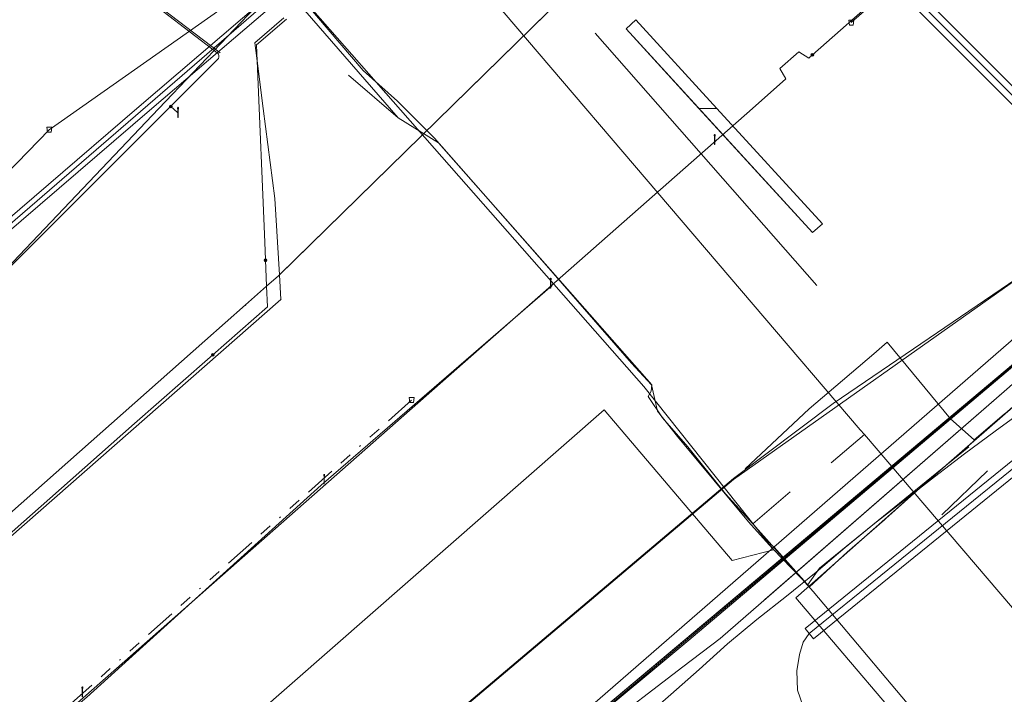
# Model space of a CAD drawing. Header units: metres. Extents: x 151922 to 154458, y 463415 to 464223.
# Tile 18 of 164: x 152216 to 152295, y 463703 to 463757. Entities that reach past the tile are written whole.
import ezdxf
from ezdxf.lldxf.tags import DXFTag

# ---------------------------------------------------------------- set-up
doc = ezdxf.new("R2010")
doc.units = ezdxf.units.M
doc.linetypes.add('RI-OVERIG-SO', pattern=[17, 5, -2, 2, -2, 0, -2, 2, -2])
doc.layers.get('0').update_dxf_attribs({"lineweight": 9})
for name, color, linetype, lineweight in [('B-PV-KL-DATA-G', 90, 'KL-DATA-SO', 9), ('B-PV-KL-DATA_DUCT-G', 90, 'Continuous', 9), ('B-PV-KL-DATA_HULPSTUK-S', 90, 'Continuous', 9), ('B-PV-KL-DATA_KABELBED-G', 90, 'Continuous', 9), ('B-PV-KL-DATA_MANTELBUIS-G', 90, 'Continuous', 9), ('B-PV-KL-ET_HS-G', 10, 'KL-HS-SO', 9), ('B-PV-KL-ET_HS_MANTELBUIS-G', 10, 'Continuous', 9), ('B-PV-KL-ET_LS-G', 190, 'KL-LS-SO', 9), ('B-PV-KL-ET_LS-S', 190, 'Continuous', 9), ('B-PV-KL-ET_LS_HULPSTUK-S', 190, 'Continuous', 9), ('B-PV-KL-ET_LS_KABELBED-G', 190, 'Continuous', 9), ('B-PV-KL-ET_LS_MANTELBUIS-G', 190, 'Continuous', 9), ('B-PV-KL-ET_MS-G', 130, 'KL-MS-SO', 9), ('B-PV-KL-ET_MS_KABELBED-G', 130, 'Continuous', 9), ('B-PV-KL-ET_MS_MANTELBUIS-G', 130, 'Continuous', 9), ('B-PV-KL-GAS_LD-G', 50, 'KL-GAS_LD-SO', 9), ('B-PV-KL-OVERIG-G', 8, 'Continuous', 9), ('B-PV-KL-OVERIG_KABELBED-G', 8, 'Continuous', 9), ('B-PV-KL-OVERIG_MANTELBUIS-G', 8, 'Continuous', 9), ('B-PV-KL-WATER-G', 170, 'KL-WATER-SO', 9), ('B-PV-OG-INFO-G', 7, 'Continuous', 9), ('B-PV-RI-DRUK-G', 210, 'RI-PERS-SO', 9), ('B-PV-RI-PERSLEIDING_HULPSTUK-S', 210, 'Continuous', 9), ('B-PV-RI-VRIJVERVAL-G', 210, 'RI-OVERIG-SO', 9), ('B-PV-RI-VRIJVERVAL_HULPSTUK-S', 210, 'Continuous', 9), ('V-PV-KL-WATER-G', 170, 'V-KL-WATER-SO', 9), ('V-PV-KL-WATER_MANTELBUIS-G', 170, 'V-CONTINUOUS-SO', 9)]:
    doc.layers.add(name, color=color, linetype=linetype, lineweight=lineweight)
doc.styles.add('NLCS-ISO', font='txt')
doc.styles.get("Standard").update_dxf_attribs({"font": 'arial.ttf'})
tags = doc.linetypes.add('KL-DATA-SO', pattern='A,4,-1,[101,NLCS.SHX,S=0.5,R=0,X=0,Y=0],-1,4,-1,["D",Standard,S=1,R=0,X=-0.25,Y=-0.5],-1.5', length=12.5).pattern_tags.tags
tags[18] = DXFTag(74, 10)
tags = doc.linetypes.add('KL-GAS_LD-SO', pattern='A,4,-1,[69,NLCS.SHX,S=0.5,R=0,X=0,Y=0],-1,4,-1,["L",Standard,S=1,R=0,X=0.25,Y=-0.5],-2', length=13).pattern_tags.tags
tags[18] = DXFTag(74, 10)
tags = doc.linetypes.add('KL-HS-SO', pattern='A,4,-1,[103,NLCS.SHX,S=0.75,R=0,X=0,Y=0],-1,4,-1,["H",Standard,S=1,R=0,X=0,Y=-0.5],-2', length=13).pattern_tags.tags
tags[18] = DXFTag(74, 10)
tags = doc.linetypes.add('KL-LS-SO', pattern='A,4,-1,[103,NLCS.SHX,S=0.75,R=0,X=0,Y=0],-1,4,-1,["L",Standard,S=1,R=0,X=0,Y=-0.5],-2', length=13).pattern_tags.tags
tags[18] = DXFTag(74, 10)
tags = doc.linetypes.add('KL-MS-SO', pattern='A,4,-1,[103,NLCS.SHX,S=0.75,R=0,X=0,Y=0],-1,4,-1,["M",Standard,S=1,R=0,X=0,Y=-0.5],-2', length=13).pattern_tags.tags
tags[18] = DXFTag(74, 10)
doc.linetypes.add('KL-WATER-SO', pattern='A,7,-0.5,[168,NLCS.SHX,S=0.75,R=0,X=0.75,Y=0],-2', length=9.5)
tags = doc.linetypes.add('RI-PERS-SO', pattern='A,7,-2,["P",Standard,S=1.8,R=0,X=-0.5,Y=-0.9],-2,7,-2,[102,NLCS.SHX,S=1,R=180,X=0,Y=0],-2', length=22).pattern_tags.tags
tags[6] = DXFTag(74, 10)
doc.linetypes.add('V-CONTINUOUS-SO', pattern='A,3.5,[24,NLCS.SHX,S=0.5,R=0,X=0,Y=0],3.5', length=7)
doc.linetypes.add('V-KL-WATER-SO', pattern='A,3.5,[24,NLCS.SHX,S=0.5,R=0,X=0,Y=0],3.5,-0.5,[168,NLCS.SHX,S=0.75,R=0,X=0.75,Y=0],-2', length=9.5)

# ---------------------------------------------------------------- blocks, each defined once
blk = doc.blocks.new('SKL-WTB_HULP_MOF-SO')
at = {"linetype": 'ByBlock', "lineweight": 18}
h = blk.add_hatch(color=0, dxfattribs=at)
h.dxf.hatch_style = 1
h.paths.add_polyline_path([(-0.5625, 0, 1), (0.5625, 0, 1)])
at = {"color": 0, "linetype": 'ByBlock', "lineweight": 18}
blk.add_circle((0, 0), 0.5625, dxfattribs=at)
at = {"color": 0, "linetype": 'ByBlock', "lineweight": 18, "style": 'NLCS-ISO', "flags": 1}
for tag, p in [('TYPE', (1.5, 0)), ('OMSCHRIJVING', (1.5, -3)), ('LABEL', (1.5, -1.5))]:
    blk.add_attdef(tag, p, '', height=1, dxfattribs=at)
blk = doc.blocks.new('SKL-WTB_HULP_OVERIG-SO')
at = {"color": 0, "linetype": 'ByBlock', "lineweight": 18}
for points in [[(-0.14, 0.14), (0.14, -0.14)], [(0.14, 0.14), (-0.14, -0.14)]]:
    blk.add_lwpolyline(points, dxfattribs=at)
at = {"color": 0, "linetype": 'ByBlock', "lineweight": 18, "style": 'NLCS-ISO', "flags": 1}
for tag, p in [('TYPE', (1.5, 0)), ('OMSCHRIJVING', (1.5, -3)), ('LABEL', (1.5, -1.5))]:
    blk.add_attdef(tag, p, '', height=1, dxfattribs=at)
blk = doc.blocks.new('SRI-HULP_AFVOER_OPVANG-SO')
at = {"color": 0, "linetype": 'ByBlock', "lineweight": 18}
blk.add_lwpolyline([(-0.75, -1), (-1, 1), (1, 1), (0.75, -1)], close=True, dxfattribs=at)
at = {"color": 0, "linetype": 'ByBlock', "lineweight": 18, "style": 'NLCS-ISO', "flags": 1}
for tag, p in [('TYPE', (1.5, 0)), ('OMSCHRIJVING', (1.5, -3)), ('LABEL', (1.5, -1.5))]:
    blk.add_attdef(tag, p, '', height=1, dxfattribs=at)
blk = doc.blocks.new('SKL-ET_LS_MAST-SO')
for p, q in [((-0.05, 2.07), (0.05, 2.07)), ((-0.05, -2), (0.05, -2))]:
    blk.add_line(p, q)
for points in [[(-0.18, 1.76), (-0.22, 1.76), (-0.22, 1.84), (-0.18, 1.84), (-0.18, 1.79)], [(-0.18, 1.49), (-0.22, 1.49), (-0.22, 1.57), (-0.18, 1.57), (-0.18, 1.52)], [(-0.18, 1.79), (-0.05, 1.79)], [(-0.18, 1.76), (-0.05, 1.76)], [(-0.18, 1.52), (-0.05, 1.52)], [(-0.18, 1.49), (-0.05, 1.49)], [(-0.05, -2), (-0.05, 2.07)], [(0.05, -2), (0.05, 2.07)], [(0.18, 1.92), (0.05, 1.92)], [(0.18, 1.89), (0.05, 1.89)], [(0.18, 1.66), (0.05, 1.66)], [(0.18, 1.63), (0.05, 1.63)], [(0.18, 1.39), (0.05, 1.39)], [(0.18, 1.36), (0.05, 1.36)], [(0.18, 1.89), (0.22, 1.89), (0.22, 1.97), (0.18, 1.97), (0.18, 1.92)], [(0.18, 1.63), (0.22, 1.63), (0.22, 1.71), (0.18, 1.71), (0.18, 1.66)], [(0.18, 1.36), (0.22, 1.36), (0.22, 1.44), (0.18, 1.44), (0.18, 1.39)]]:
    blk.add_lwpolyline(points)

msp = doc.modelspace()

# ---------------------------------------------------------------- linework, layer by layer
at = {"layer": 'B-PV-KL-DATA-G', "ltscale": 0.5, "flags": 128}
for points in [[(152276.61, 463714.58), (152266.19, 463727.68), (152215.59, 463785.22), (152163.25, 463846.23), (152157.359, 463853.146)], [(152276.61, 463714.58), (152266.19, 463727.68), (152215.59, 463785.22), (152163.25, 463846.23), (152157.359, 463853.146)], [(152157.928, 463853.464), (152243.67, 463753.04), (152246.42, 463750.59), (152249.4, 463747.6), (152258.39, 463737.39), (152265.21, 463729.54), (152266.8, 463727.8), (152267.3, 463725.7), (152268.89, 463723.65), (152274.6, 463716.8), (152276.25, 463714.97), (152276.57, 463714.63)], [(152157.928, 463853.464), (152243.67, 463753.04), (152246.42, 463750.59), (152249.4, 463747.6), (152258.39, 463737.39), (152265.21, 463729.54), (152266.8, 463727.8), (152267.3, 463725.7), (152268.89, 463723.65), (152274.6, 463716.8), (152276.25, 463714.97), (152276.57, 463714.63)], [(152271.014, 463790.435), (152268.207, 463788.084), (152264.693, 463785.59), (152264.115, 463784.937), (152264.051, 463784.186), (152264.083, 463783.345), (152264.451, 463782.417), (152306.945, 463739.881), (152307.014, 463739.444), (152305.118, 463736.478), (152303.77, 463734.668)], [(152215.937, 463784.639), (152224.549, 463774.711), (152234.168, 463763.415), (152246.466, 463749.253)], [(152215.937, 463784.639), (152224.549, 463774.711), (152234.168, 463763.415), (152246.466, 463749.253)], [(152215.937, 463784.639), (152224.549, 463774.711), (152234.168, 463763.415), (152246.466, 463749.253)], [(152095.4, 463550.4), (152094.3, 463553.9), (152093, 463555.8), (152090.2, 463568.6), (152089.9, 463571), (152090.8, 463572.7), (152110.4, 463589.8), (152148.8, 463623.8), (152177.7, 463649.1), (152207.4, 463675.4), (152231.4, 463696.4), (152232.5, 463697), (152233.4, 463696.4), (152238.2, 463690.4), (152239.2, 463691.4), (152273.4, 463720.3), (152281.4, 463726.3), (152314.733, 463748.993)], [(152095.4, 463550.4), (152094.3, 463553.9), (152093, 463555.8), (152090.2, 463568.6), (152089.9, 463571), (152090.8, 463572.7), (152110.4, 463589.8), (152148.8, 463623.8), (152177.7, 463649.1), (152207.4, 463675.4), (152231.4, 463696.4), (152232.5, 463697), (152233.4, 463696.4), (152238.2, 463690.4), (152239.2, 463691.4), (152273.4, 463720.3), (152281.4, 463726.3), (152314.733, 463748.993)], [(152177.66, 463649.138), (152207.4, 463675.4), (152231.4, 463696.4), (152232.5, 463697), (152233.4, 463696.4), (152238.2, 463690.4), (152239.2, 463691.4), (152273.4, 463720.3), (152281.4, 463726.3), (152314.733, 463748.993)], [(152246.466, 463749.253), (152249.713, 463747.227)], [(152246.466, 463749.253), (152249.713, 463747.227)], [(152246.466, 463749.253), (152249.713, 463747.227)], [(152266.839, 463727.799), (152249.713, 463747.227)], [(152266.839, 463727.799), (152249.713, 463747.227)], [(152266.839, 463727.799), (152249.713, 463747.227)], [(152266.839, 463727.799), (152249.713, 463747.227)], [(152266.839, 463727.799), (152249.713, 463747.227)], [(152266.839, 463727.799), (152249.713, 463747.227)], [(152314.733, 463659.474), (152287.446, 463691.643), (152279.76, 463700.86), (152278.95, 463702.072), (152278.527, 463703.3), (152278.488, 463704.853), (152278.681, 463706.153), (152278.989, 463707.164), (152279.481, 463707.836), (152296.717, 463721.806), (152297.071, 463722.512), (152297.11, 463723.379), (152296.956, 463724.408), (152296.595, 463725.059), (152296.118, 463725.76), (152297.186, 463728.512), (152298.427, 463729.838), (152303.77, 463734.668)], [(152266.839, 463727.799), (152266.789, 463727.294), (152266.538, 463726.875), (152267.688, 463725.159), (152269.735, 463722.822), (152272.764, 463719.07), (152274.941, 463716.641)], [(152266.839, 463727.799), (152266.789, 463727.294), (152266.538, 463726.875), (152267.688, 463725.159), (152269.735, 463722.822), (152272.764, 463719.07), (152274.941, 463716.641)], [(152266.839, 463727.799), (152266.789, 463727.294), (152266.538, 463726.875), (152267.688, 463725.159), (152269.735, 463722.822), (152272.764, 463719.07), (152274.941, 463716.641)], [(152302.4, 463725.1), (152300.12, 463724.34), (152299.99, 463724.49), (152299.7, 463724.8), (152299.28, 463725.25), (152299.02, 463725.55), (152298.86, 463725.72), (152298.46, 463726.18), (152297.98, 463726.74), (152297.4, 463727.4), (152296.98, 463727.06), (152295.82, 463726.03), (152288.12, 463719.29), (152280.17, 463712.27), (152278.4, 463710.7), (152281.728, 463706.809), (152295.92, 463690.11), (152303.98, 463681.39), (152309.98, 463674.12), (152313.43, 463670.18), (152313.802, 463669.738), (152314.733, 463668.64)], [(152302.4, 463725.1), (152300.12, 463724.34), (152299.99, 463724.49), (152299.7, 463724.8), (152299.28, 463725.25), (152299.02, 463725.55), (152298.86, 463725.72), (152298.46, 463726.18), (152297.98, 463726.74), (152297.4, 463727.4), (152296.98, 463727.06), (152295.82, 463726.03), (152288.12, 463719.29), (152280.17, 463712.27), (152278.4, 463710.7), (152281.728, 463706.809), (152295.92, 463690.11), (152303.98, 463681.39), (152309.98, 463674.12), (152313.43, 463670.18), (152313.802, 463669.738), (152314.733, 463668.636)], [(152302.4, 463725.1), (152300.12, 463724.34), (152299.99, 463724.49), (152299.7, 463724.8), (152299.28, 463725.25), (152299.02, 463725.55), (152298.86, 463725.72), (152298.46, 463726.18), (152297.98, 463726.74), (152297.4, 463727.4), (152296.98, 463727.06), (152295.82, 463726.03), (152288.12, 463719.29), (152280.17, 463712.27), (152278.4, 463710.7), (152281.728, 463706.809), (152295.92, 463690.11), (152303.98, 463681.39), (152309.98, 463674.12), (152313.43, 463670.18), (152313.802, 463669.738), (152314.733, 463668.64)], [(152302.4, 463725.1), (152300.12, 463724.34), (152299.99, 463724.49), (152299.7, 463724.8), (152299.28, 463725.25), (152299.02, 463725.55), (152298.86, 463725.72), (152298.46, 463726.18), (152297.98, 463726.74), (152297.4, 463727.4), (152296.98, 463727.06), (152295.82, 463726.03), (152288.12, 463719.29), (152280.17, 463712.27), (152278.4, 463710.7), (152281.728, 463706.809), (152295.92, 463690.11), (152303.98, 463681.39), (152309.98, 463674.12), (152313.43, 463670.18), (152313.802, 463669.738), (152314.733, 463668.636)], [(152302.15, 463724.85), (152300.12, 463724.34), (152299.99, 463724.49), (152299.7, 463724.8), (152299.28, 463725.25), (152299.02, 463725.55), (152298.86, 463725.72), (152298.46, 463726.18), (152297.98, 463726.74), (152297.4, 463727.4), (152296.98, 463727.06), (152295.82, 463726.03), (152288.12, 463719.29), (152280.17, 463712.27), (152278.4, 463710.7), (152281.728, 463706.809), (152295.92, 463690.11), (152303.98, 463681.39), (152309.98, 463674.12), (152313.43, 463670.18), (152313.802, 463669.738), (152314.733, 463668.64)], [(152276.613, 463714.577), (152273.3, 463713.7), (152263, 463725.8), (152122, 463602.3), (152090.9, 463580), (152091.6, 463565.1)], [(152285.37, 463716.86), (152288.12, 463719.29), (152295.825, 463726.026), (152295.941, 463726.13)], [(152285.37, 463716.86), (152288.12, 463719.29), (152295.825, 463726.026), (152295.941, 463726.13)], [(152285.37, 463716.86), (152288.12, 463719.29), (152295.825, 463726.026), (152295.941, 463726.13)], [(152276.57, 463714.63), (152279.5, 463711.6), (152282.53, 463714.37), (152284.89, 463716.44), (152285.374, 463716.865)], [(152276.57, 463714.63), (152279.5, 463711.6), (152282.53, 463714.37), (152284.89, 463716.44), (152285.374, 463716.865)], [(152276.66, 463714.77), (152279.5, 463711.6), (152282.53, 463714.37), (152284.89, 463716.44), (152285.507, 463716.983)], [(152274.941, 463716.641), (152276.687, 463714.692)], [(152274.941, 463716.641), (152276.687, 463714.692)], [(152274.941, 463716.641), (152276.687, 463714.692)], [(152276.687, 463714.692), (152279.337, 463711.734)], [(152276.687, 463714.692), (152279.337, 463711.734)], [(152276.687, 463714.692), (152279.337, 463711.734)], [(152279.337, 463711.734), (152279.791, 463711.226), (152289.602, 463699.555), (152291.203, 463697.574)], [(152279.337, 463711.734), (152279.791, 463711.226), (152289.602, 463699.555), (152291.203, 463697.574)], [(152279.337, 463711.734), (152279.791, 463711.226), (152289.602, 463699.555), (152291.203, 463697.574)]]:
    msp.add_lwpolyline(points, dxfattribs=at)
at = {"layer": 'B-PV-KL-DATA_DUCT-G', "ltscale": 0.5, "flags": 128}
for points in [[(152211.553, 463737.459), (152276.697, 463793.776), (152277.892, 463794.383), (152279.553, 463795.289), (152280.914, 463795.255), (152282.436, 463794.546), (152284.227, 463793.203), (152286.299, 463791.22), (152292.617, 463783.27), (152293.171, 463782.835), (152293.691, 463782.655), (152294.928, 463783.69), (152309.113, 463796.187), (152314.733, 463801.18)], [(152314.733, 463801.18), (152309.113, 463796.187), (152294.928, 463783.69), (152293.691, 463782.655), (152293.171, 463782.835), (152292.617, 463783.27), (152286.299, 463791.22), (152284.227, 463793.203), (152282.436, 463794.546), (152280.914, 463795.255), (152279.553, 463795.289), (152277.892, 463794.383), (152276.697, 463793.776), (152211.553, 463737.459)], [(152211.553, 463737.459), (152276.697, 463793.776), (152277.892, 463794.383), (152279.553, 463795.289), (152280.914, 463795.255), (152282.436, 463794.546), (152284.227, 463793.203), (152286.299, 463791.22), (152292.617, 463783.27), (152293.171, 463782.835), (152293.691, 463782.655), (152294.928, 463783.69), (152309.113, 463796.187), (152314.733, 463801.18)], [(152314.733, 463801.18), (152309.113, 463796.187), (152294.928, 463783.69), (152293.691, 463782.655), (152293.171, 463782.835), (152292.617, 463783.27), (152286.299, 463791.22), (152284.227, 463793.203), (152282.436, 463794.546), (152280.914, 463795.255), (152279.553, 463795.289), (152277.892, 463794.383), (152276.697, 463793.776), (152211.571, 463737.475)]]:
    msp.add_lwpolyline(points, dxfattribs=at)
at = {"layer": 'B-PV-KL-DATA_KABELBED-G', "ltscale": 0.5, "flags": 128}
for points in [[(152314.7, 463803.73), (152283.932, 463776.649), (152277.713, 463771.144), (152272.518, 463771.479), (152271.904, 463770.878), (152271.072, 463770.063), (152236.944, 463736.636), (152236.863, 463736.556), (152235.917, 463735.719), (152234.221, 463734.217)], [(152276.697, 463793.776), (152211.571, 463737.475)], [(152215.937, 463784.639), (152224.549, 463774.711), (152234.168, 463763.415), (152246.466, 463749.253)], [(152257.553, 463774.813), (152254.895, 463775.746), (152249.777, 463771.403), (152238.366, 463761.666), (152238.284, 463761.578), (152227.271, 463750), (152204.84, 463726.416)], [(152272.518, 463771.479), (152236.863, 463736.556)], [(152225.5, 463750), (152237.3, 463760.1)], [(152237.8, 463759.5), (152226.7, 463750)], [(152237.295, 463757.261), (152234.972, 463755.249), (152235.158, 463753.806), (152235.648, 463750), (152236.58, 463742.773), (152236.944, 463736.636), (152237.061, 463734.67)], [(152235.829, 463737.83), (152235.768, 463739.265), (152235.158, 463753.806), (152235.103, 463755.113), (152237.509, 463757.162), (152237.509, 463757.162)], [(152211.3, 463737.8), (152225.5, 463750)], [(152226.7, 463750), (152211.8, 463737.2)], [(152246.466, 463749.253), (152249.713, 463747.227)], [(152266.839, 463727.799), (152249.713, 463747.227)], [(152101.13, 463582.59), (152170.23, 463643.09), (152171.18, 463643.26), (152171.87, 463643.13), (152173.41, 463642.8), (152175.21, 463642.41), (152176.99, 463642.29), (152177.83, 463642.32), (152178.16, 463642.24), (152178.57, 463641.98), (152179.07, 463641.43), (152182.49, 463637.6), (152183.46, 463636.52), (152184.04, 463636.11), (152184.67, 463636.19), (152186.33, 463637.53), (152188.51, 463639.37), (152188.82, 463639.62), (152314.733, 463745.327)], [(152101.13, 463582.59), (152170.23, 463643.09), (152171.18, 463643.26), (152171.87, 463643.13), (152173.41, 463642.8), (152175.21, 463642.41), (152176.99, 463642.29), (152177.83, 463642.32), (152178.16, 463642.24), (152178.56, 463641.98), (152179.07, 463641.43), (152182.49, 463637.6), (152183.46, 463636.52), (152184.04, 463636.11), (152184.67, 463636.19), (152186.33, 463637.53), (152188.51, 463639.37), (152188.82, 463639.62), (152314.733, 463745.327)], [(152101.13, 463582.59), (152170.23, 463643.09), (152171.18, 463643.26), (152175.21, 463642.41), (152176.99, 463642.29), (152177.83, 463642.32), (152178.16, 463642.24), (152178.57, 463641.98), (152183.46, 463636.52), (152184.04, 463636.11), (152184.67, 463636.19), (152188.82, 463639.62), (152314.733, 463745.308)], [(152101.134, 463582.593), (152170.232, 463643.086), (152171.178, 463643.26), (152173.408, 463642.804), (152175.206, 463642.407), (152176.992, 463642.29), (152177.827, 463642.319), (152178.158, 463642.243), (152178.566, 463641.976), (152182.486, 463637.605), (152183.462, 463636.523), (152184.039, 463636.114), (152184.671, 463636.191), (152188.511, 463639.37), (152188.824, 463639.616), (152314.733, 463745.31)], [(152135.69, 463612.84), (152146.21, 463622.05), (152170.24, 463643.09), (152171.19, 463643.26), (152175.22, 463642.41), (152177, 463642.29), (152177.84, 463642.32), (152178.17, 463642.24), (152178.58, 463641.98), (152183.47, 463636.52), (152184.05, 463636.11), (152184.68, 463636.19), (152189.21, 463639.7), (152191.21, 463641.7), (152214.81, 463661.3), (152244.21, 463686), (152269.81, 463707.3), (152314.733, 463745.257)], [(152231.609, 463730.222), (152235.987, 463734.06), (152235.917, 463735.719), (152235.829, 463737.83)], [(152237.061, 463734.67), (152186.249, 463690.081), (152184.202, 463688.285), (152177.632, 463682.52), (152176.909, 463681.885), (152172.483, 463678.001), (152163.882, 463670.379), (152146.733, 463656.38), (152122.357, 463638.911), (152095.261, 463622.393), (152081.682, 463615.413), (152072.817, 463610.856), (152058.337, 463603.414), (152058.184, 463603.335), (152058.176, 463603.33)], [(152162.704, 463672.41), (152174.863, 463682.343), (152175.75, 463683.068), (152177.358, 463684.381), (152188.824, 463694.381), (152215.271, 463717.445), (152230.965, 463731.336), (152234.22, 463734.217)], [(152218.518, 463718.69), (152225.314, 463724.702), (152231.179, 463729.845), (152231.609, 463730.222)], [(152266.839, 463727.799), (152266.789, 463727.294), (152266.538, 463726.875), (152267.688, 463725.159), (152269.735, 463722.822), (152272.764, 463719.07), (152274.941, 463716.641)], [(152200.318, 463702.585), (152202.844, 463704.827), (152207.583, 463709.018), (152218.518, 463718.69)], [(152274.941, 463716.641), (152276.687, 463714.692)], [(152276.687, 463714.692), (152279.337, 463711.734)], [(152279.337, 463711.734), (152279.791, 463711.226), (152289.602, 463699.555), (152291.203, 463697.574)]]:
    msp.add_lwpolyline(points, dxfattribs=at)
at = {"layer": 'B-PV-KL-DATA_MANTELBUIS-G', "ltscale": 0.5, "flags": 128}
for points in [[(152276.697, 463793.776), (152211.553, 463737.459)], [(152272.518, 463771.479), (152236.863, 463736.556)], [(152266.839, 463727.799), (152249.713, 463747.227)], [(152314.733, 463745.324), (152188.824, 463639.616)]]:
    msp.add_lwpolyline(points, dxfattribs=at)
at = {"layer": 'B-PV-KL-ET_HS-G', "ltscale": 0.5, "flags": 128}
for points in [[(152268.207, 463788.084), (152264.693, 463785.59), (152264.134, 463785.148), (152263.727, 463784.674), (152263.405, 463784.029), (152263.43, 463783.439), (152306.945, 463739.881), (152307.122, 463739.48), (152307.021, 463739.183), (152305.118, 463736.478), (152302.782, 463733.824)], [(152314.733, 463659.474), (152287.446, 463691.643), (152279.76, 463700.86), (152278.95, 463702.072), (152278.527, 463703.3), (152278.488, 463704.853), (152278.681, 463706.153), (152278.989, 463707.164), (152279.481, 463707.836), (152296.717, 463721.806), (152297.071, 463722.512), (152297.106, 463723.285), (152296.118, 463725.76), (152297.186, 463728.512), (152298.427, 463729.838), (152302.782, 463733.824)]]:
    msp.add_lwpolyline(points, dxfattribs=at)
at = {"layer": 'B-PV-KL-ET_HS_MANTELBUIS-G', "ltscale": 0.5, "flags": 128}
for points in [[(152264.823, 463782.789), (152264.081, 463782.047), (152306.575, 463739.511), (152307.317, 463740.253), (152297.579, 463750), (152264.823, 463782.789)], [(152296.718, 463721.806), (152296.388, 463722.214), (152279.152, 463708.244), (152279.813, 463707.429), (152297.049, 463721.399), (152296.718, 463721.806)]]:
    msp.add_lwpolyline(points, dxfattribs=at)
at = {"layer": 'B-PV-KL-ET_LS-G', "ltscale": 0.5, "flags": 128}
for points in [[(152283.903, 463723.81), (152283.568, 463724.201), (152249.202, 463764.478), (152237.531, 463778.202), (152229.703, 463787.28), (152225.938, 463791.948)], [(152283.903, 463723.81), (152283.568, 463724.201), (152249.202, 463764.478), (152237.531, 463778.202), (152229.703, 463787.28), (152225.938, 463791.948)], [(152279.723, 463754.302), (152296.35, 463768.947), (152314.733, 463785.198)], [(152215.937, 463784.639), (152224.549, 463774.711), (152234.168, 463763.415), (152246.466, 463749.253)], [(152215.937, 463784.639), (152224.549, 463774.711), (152234.168, 463763.415), (152246.466, 463749.253)], [(152215.937, 463784.639), (152224.549, 463774.711), (152234.168, 463763.415), (152246.466, 463749.253)], [(152215.937, 463784.639), (152224.549, 463774.711), (152234.168, 463763.415), (152246.466, 463749.253)], [(152215.937, 463784.639), (152224.549, 463774.711), (152234.168, 463763.415), (152246.466, 463749.253)], [(152215.937, 463784.639), (152224.549, 463774.711), (152234.168, 463763.415), (152246.466, 463749.253)], [(152215.937, 463784.639), (152224.549, 463774.711), (152234.168, 463763.415), (152246.466, 463749.253)], [(152215.937, 463784.639), (152224.549, 463774.711), (152234.168, 463763.415), (152246.466, 463749.253)], [(152215.937, 463784.639), (152224.549, 463774.711), (152234.168, 463763.415), (152246.466, 463749.253)], [(152215.937, 463784.639), (152224.549, 463774.711), (152234.168, 463763.415), (152246.466, 463749.253)], [(152215.937, 463784.639), (152224.549, 463774.711), (152234.168, 463763.415), (152246.466, 463749.253)], [(152216.782, 463766.094), (152231.943, 463754.471)], [(152116.393, 463611.335), (152127.256, 463620.108), (152139.591, 463630.761), (152153.477, 463643.004), (152171.103, 463658.414), (152176.827, 463663.646), (152274.922, 463750), (152277.59, 463752.368), (152277.117, 463753.205), (152278.64, 463754.535), (152279.428, 463754.042), (152279.723, 463754.302)], [(152154.605, 463676.24), (152158.474, 463680.248), (152175.928, 463697.814), (152193.245, 463715.253), (152231.979, 463753.916), (152232.048, 463754.009), (152232.086, 463754.118), (152232.09, 463754.233), (152232.061, 463754.344), (152231.999, 463754.442)], [(152242.493, 463752.673), (152246.466, 463749.253)], [(152228.237, 463750.146), (152228.761, 463749.657)], [(152246.466, 463749.253), (152249.713, 463747.227)], [(152246.466, 463749.253), (152249.713, 463747.227)], [(152246.466, 463749.253), (152249.713, 463747.227)], [(152246.466, 463749.253), (152249.713, 463747.227)], [(152246.466, 463749.253), (152249.713, 463747.227)], [(152246.466, 463749.253), (152249.713, 463747.227)], [(152246.466, 463749.253), (152249.713, 463747.227)], [(152246.466, 463749.253), (152249.713, 463747.227)], [(152246.466, 463749.253), (152249.713, 463747.227)], [(152246.466, 463749.253), (152249.713, 463747.227)], [(152246.466, 463749.253), (152249.713, 463747.227)], [(152246.466, 463749.253), (152249.713, 463747.227)], [(152266.839, 463727.799), (152249.713, 463747.227)], [(152266.839, 463727.799), (152249.713, 463747.227)], [(152266.839, 463727.799), (152249.713, 463747.227)], [(152266.839, 463727.799), (152249.713, 463747.227)], [(152266.839, 463727.799), (152249.713, 463747.227)], [(152266.839, 463727.799), (152249.713, 463747.227)], [(152266.839, 463727.799), (152249.713, 463747.227)], [(152266.839, 463727.799), (152249.713, 463747.227)], [(152266.839, 463727.799), (152249.713, 463747.227)], [(152266.839, 463727.799), (152249.713, 463747.227)], [(152266.839, 463727.799), (152249.713, 463747.227)], [(152266.839, 463727.799), (152249.713, 463747.227)], [(152266.839, 463727.799), (152249.713, 463747.227)], [(152266.839, 463727.799), (152249.713, 463747.227)], [(152266.839, 463727.799), (152249.713, 463747.227)], [(152266.839, 463727.799), (152249.713, 463747.227)], [(152266.839, 463727.799), (152249.713, 463747.227)], [(152266.839, 463727.799), (152249.713, 463747.227)], [(152266.839, 463727.799), (152249.713, 463747.227)], [(152266.839, 463727.799), (152249.713, 463747.227)], [(152266.839, 463727.799), (152249.713, 463747.227)], [(152266.839, 463727.799), (152249.713, 463747.227)], [(152266.839, 463727.799), (152249.713, 463747.227)], [(152266.839, 463727.799), (152249.713, 463747.227)], [(152144.224, 463634.002), (152165.845, 463653.449), (152201.926, 463686.227), (152221.491, 463702.743), (152240.293, 463719.767), (152258.842, 463735.775)], [(152266.839, 463727.799), (152266.789, 463727.294), (152266.538, 463726.875), (152267.688, 463725.159), (152269.735, 463722.822), (152272.764, 463719.07), (152274.941, 463716.641)], [(152266.839, 463727.799), (152266.789, 463727.294), (152266.538, 463726.875), (152267.688, 463725.159), (152269.735, 463722.822), (152272.764, 463719.07), (152274.941, 463716.641)], [(152266.839, 463727.799), (152266.789, 463727.294), (152266.538, 463726.875), (152267.688, 463725.159), (152269.735, 463722.822), (152272.764, 463719.07), (152274.941, 463716.641)], [(152266.839, 463727.799), (152266.789, 463727.294), (152266.538, 463726.875), (152267.688, 463725.159), (152269.735, 463722.822), (152272.764, 463719.07), (152274.941, 463716.641)], [(152266.839, 463727.799), (152266.789, 463727.294), (152266.538, 463726.875), (152267.688, 463725.159), (152269.735, 463722.822), (152272.764, 463719.07), (152274.941, 463716.641)], [(152266.839, 463727.799), (152266.789, 463727.294), (152266.538, 463726.875), (152267.688, 463725.159), (152269.735, 463722.822), (152272.764, 463719.07), (152274.941, 463716.641)], [(152266.839, 463727.799), (152266.789, 463727.294), (152266.538, 463726.875), (152267.688, 463725.159), (152269.735, 463722.822), (152272.764, 463719.07), (152274.941, 463716.641)], [(152266.839, 463727.799), (152266.789, 463727.294), (152266.538, 463726.875), (152267.688, 463725.159), (152269.735, 463722.822), (152272.764, 463719.07), (152274.941, 463716.641)], [(152266.839, 463727.799), (152266.789, 463727.294), (152266.538, 463726.875), (152267.688, 463725.159), (152269.735, 463722.822), (152272.764, 463719.07), (152274.941, 463716.641)], [(152266.839, 463727.799), (152266.789, 463727.294), (152266.538, 463726.875), (152267.688, 463725.159), (152269.735, 463722.822), (152272.764, 463719.07), (152274.941, 463716.641)], [(152266.839, 463727.799), (152266.789, 463727.294), (152266.538, 463726.875), (152267.688, 463725.159), (152269.735, 463722.822), (152272.764, 463719.07), (152274.941, 463716.641)], [(152283.903, 463723.81), (152281.239, 463721.549)], [(152299.707, 463705.327), (152283.903, 463723.81)], [(152299.707, 463705.327), (152283.903, 463723.81)], [(152299.707, 463705.327), (152283.903, 463723.81)], [(152299.707, 463705.327), (152283.903, 463723.81)], [(152277.952, 463719.212), (152274.941, 463716.641)], [(152274.941, 463716.641), (152276.687, 463714.692)], [(152274.941, 463716.641), (152276.687, 463714.692)], [(152274.941, 463716.641), (152276.687, 463714.692)], [(152274.941, 463716.641), (152276.687, 463714.692)], [(152274.941, 463716.641), (152276.687, 463714.692)], [(152274.941, 463716.641), (152276.687, 463714.692)], [(152274.941, 463716.641), (152276.687, 463714.692)], [(152274.941, 463716.641), (152276.687, 463714.692)], [(152274.941, 463716.641), (152276.687, 463714.692)], [(152274.941, 463716.641), (152276.687, 463714.692)], [(152274.941, 463716.641), (152276.687, 463714.692)], [(152274.941, 463716.641), (152276.687, 463714.692)], [(152276.687, 463714.692), (152279.337, 463711.734)], [(152276.687, 463714.692), (152279.337, 463711.734)], [(152276.687, 463714.692), (152279.337, 463711.734)], [(152276.687, 463714.692), (152279.337, 463711.734)], [(152276.687, 463714.692), (152279.337, 463711.734)], [(152276.687, 463714.692), (152279.337, 463711.734)], [(152276.687, 463714.692), (152279.337, 463711.734)], [(152276.687, 463714.692), (152279.337, 463711.734)], [(152276.687, 463714.692), (152279.337, 463711.734)], [(152276.687, 463714.692), (152279.337, 463711.734)], [(152276.687, 463714.692), (152279.337, 463711.734)], [(152276.687, 463714.692), (152279.337, 463711.734)], [(152279.337, 463711.734), (152279.791, 463711.226), (152289.602, 463699.555), (152291.203, 463697.574)], [(152279.337, 463711.734), (152279.791, 463711.226), (152289.602, 463699.555), (152291.203, 463697.574)], [(152279.337, 463711.734), (152279.791, 463711.226), (152289.602, 463699.555), (152291.203, 463697.574)], [(152279.337, 463711.734), (152279.791, 463711.226), (152289.602, 463699.555), (152291.203, 463697.574)], [(152279.337, 463711.734), (152279.791, 463711.226), (152289.602, 463699.555), (152291.203, 463697.574)], [(152279.337, 463711.734), (152279.791, 463711.226), (152289.602, 463699.555), (152291.203, 463697.574)], [(152279.337, 463711.734), (152279.791, 463711.226), (152289.602, 463699.555), (152291.203, 463697.574)], [(152279.337, 463711.734), (152279.791, 463711.226), (152289.602, 463699.555), (152291.203, 463697.574)], [(152279.337, 463711.734), (152279.791, 463711.226), (152289.602, 463699.555), (152291.203, 463697.574)], [(152279.337, 463711.734), (152279.791, 463711.226), (152289.602, 463699.555), (152291.203, 463697.574)], [(152279.337, 463711.734), (152279.791, 463711.226), (152289.602, 463699.555), (152291.203, 463697.574)], [(152279.337, 463711.734), (152279.791, 463711.226), (152289.602, 463699.555), (152291.203, 463697.574)]]:
    msp.add_lwpolyline(points, dxfattribs=at)
at = {"layer": 'B-PV-KL-ET_LS_KABELBED-G', "ltscale": 0.5, "flags": 128}
for points in [[(152283.903, 463723.81), (152283.568, 463724.201), (152249.202, 463764.478), (152237.531, 463778.202), (152229.703, 463787.28), (152225.938, 463791.948)], [(152215.937, 463784.639), (152224.549, 463774.711), (152234.168, 463763.415), (152246.466, 463749.253)], [(152242.493, 463752.673), (152246.466, 463749.253)], [(152246.466, 463749.253), (152249.713, 463747.227)], [(152266.839, 463727.799), (152249.713, 463747.227)], [(152266.839, 463727.799), (152266.789, 463727.294), (152266.538, 463726.875), (152267.688, 463725.159), (152269.735, 463722.822), (152272.764, 463719.07), (152274.941, 463716.641)], [(152283.903, 463723.81), (152281.239, 463721.549)], [(152299.707, 463705.327), (152283.903, 463723.81)], [(152277.952, 463719.212), (152274.941, 463716.641)], [(152274.941, 463716.641), (152276.687, 463714.692)], [(152276.687, 463714.692), (152279.337, 463711.734)], [(152279.337, 463711.734), (152279.791, 463711.226), (152289.602, 463699.555), (152291.203, 463697.574)]]:
    msp.add_lwpolyline(points, dxfattribs=at)
at = {"layer": 'B-PV-KL-ET_LS_MANTELBUIS-G', "ltscale": 0.5, "flags": 128}
for points in [[(152283.903, 463723.81), (152283.568, 463724.201), (152249.202, 463764.478), (152237.531, 463778.202), (152229.703, 463787.28), (152225.938, 463791.948)], [(152264.823, 463782.789), (152264.081, 463782.047), (152306.575, 463739.511), (152307.317, 463740.253), (152297.579, 463750), (152264.823, 463782.789)], [(152232.195, 463754.471), (152216.909, 463766.094)], [(152272.048, 463750), (152265.543, 463757.103), (152264.769, 463756.393), (152270.624, 463750), (152272.048, 463750)], [(152265.543, 463757.103), (152264.769, 463756.393), (152279.74, 463740.048), (152280.537, 463740.733), (152272.048, 463750), (152265.543, 463757.103)], [(152272.048, 463750), (152270.624, 463750), (152279.74, 463740.048), (152280.537, 463740.733), (152272.048, 463750)], [(152266.839, 463727.799), (152249.713, 463747.227)], [(152299.707, 463705.327), (152283.903, 463723.81)], [(152296.718, 463721.806), (152296.388, 463722.214), (152279.152, 463708.244), (152279.813, 463707.429), (152297.049, 463721.399), (152296.718, 463721.806)]]:
    msp.add_lwpolyline(points, dxfattribs=at)
at = {"layer": 'B-PV-KL-ET_MS-G', "ltscale": 0.5, "flags": 128}
for points in [[(152215.937, 463784.639), (152224.549, 463774.711), (152234.168, 463763.415), (152246.466, 463749.253)], [(152242.493, 463752.673), (152246.466, 463749.253)], [(152246.466, 463749.253), (152249.713, 463747.227)], [(152246.466, 463749.253), (152249.713, 463747.227)], [(152266.839, 463727.799), (152249.713, 463747.227)], [(152266.839, 463727.799), (152249.713, 463747.227)], [(152266.839, 463727.799), (152249.713, 463747.227)], [(152266.839, 463727.799), (152249.713, 463747.227)], [(152266.839, 463727.799), (152266.789, 463727.294), (152266.538, 463726.875), (152267.688, 463725.159), (152269.735, 463722.822), (152272.764, 463719.07), (152274.941, 463716.641)], [(152274.941, 463716.641), (152276.687, 463714.692)], [(152276.687, 463714.692), (152279.337, 463711.734)], [(152279.337, 463711.734), (152279.791, 463711.226), (152289.602, 463699.555), (152291.203, 463697.574)]]:
    msp.add_lwpolyline(points, dxfattribs=at)
at = {"layer": 'B-PV-KL-ET_MS_KABELBED-G', "ltscale": 0.5, "flags": 128}
for points in [[(152215.937, 463784.639), (152224.549, 463774.711), (152234.168, 463763.415), (152246.466, 463749.253)], [(152242.493, 463752.673), (152246.466, 463749.253)], [(152246.466, 463749.253), (152249.713, 463747.227)], [(152266.839, 463727.799), (152249.713, 463747.227)], [(152266.839, 463727.799), (152266.789, 463727.294), (152266.538, 463726.875), (152267.688, 463725.159), (152269.735, 463722.822), (152272.764, 463719.07), (152274.941, 463716.641)], [(152274.941, 463716.641), (152276.687, 463714.692)], [(152276.687, 463714.692), (152279.337, 463711.734)], [(152279.337, 463711.734), (152279.791, 463711.226), (152289.602, 463699.555), (152291.203, 463697.574)]]:
    msp.add_lwpolyline(points, dxfattribs=at)
at = {"layer": 'B-PV-KL-ET_MS_MANTELBUIS-G', "ltscale": 0.5, "flags": 128}
msp.add_lwpolyline([(152266.839, 463727.799), (152249.713, 463747.227)], dxfattribs=at)
at = {"layer": 'B-PV-KL-GAS_LD-G', "ltscale": 0.5, "flags": 128}
msp.add_lwpolyline([(152233.393, 463677.18), (152314.733, 463747.914)], dxfattribs=at)
at = {"layer": 'B-PV-KL-OVERIG-G', "ltscale": 0.5, "flags": 128}
for points in [[(152262.283, 463756.034), (152280.083, 463735.795)], [(152262.283, 463756.034), (152280.083, 463735.795)], [(152285.742, 463731.227), (152284.646, 463730.294)], [(152285.742, 463731.227), (152290.803, 463725.068), (152292.717, 463723.388)], [(152281.6, 463727.701), (152284.646, 463730.294)], [(152281.6, 463727.701), (152284.646, 463730.294)], [(152281.6, 463727.701), (152279.461, 463725.879)], [(152279.461, 463725.879), (152274.323, 463721.06)], [(152279.461, 463725.879), (152274.323, 463721.06)], [(152295.156, 463725.492), (152292.717, 463723.388)], [(152292.297, 463722.824), (152280.307, 463713.099)], [(152292.297, 463722.824), (152280.307, 463713.099)], [(152293.795, 463720.914), (152290.128, 463717.374)], [(152293.795, 463720.914), (152290.128, 463717.374)], [(152280.307, 463713.099), (152279.337, 463711.734)]]:
    msp.add_lwpolyline(points, dxfattribs=at)
at = {"layer": 'B-PV-KL-OVERIG_KABELBED-G', "ltscale": 0.5, "flags": 128}
for points in [[(152262.283, 463756.034), (152280.083, 463735.795)], [(152285.742, 463731.227), (152284.646, 463730.294)], [(152285.742, 463731.227), (152290.803, 463725.068), (152292.717, 463723.388)], [(152281.6, 463727.701), (152284.646, 463730.294)], [(152281.6, 463727.701), (152279.461, 463725.879)], [(152279.461, 463725.879), (152274.323, 463721.06)], [(152295.156, 463725.492), (152292.717, 463723.388)], [(152292.297, 463722.824), (152280.307, 463713.099)], [(152293.795, 463720.914), (152290.128, 463717.374)], [(152280.307, 463713.099), (152279.337, 463711.734)]]:
    msp.add_lwpolyline(points, dxfattribs=at)
at = {"layer": 'B-PV-KL-OVERIG_MANTELBUIS-G', "ltscale": 0.5, "flags": 128}
for points in [[(152262.283, 463756.034), (152280.083, 463735.795)], [(152281.6, 463727.701), (152284.646, 463730.294)], [(152279.461, 463725.879), (152274.323, 463721.06)], [(152292.297, 463722.824), (152280.307, 463713.099)], [(152293.795, 463720.914), (152290.128, 463717.374)]]:
    msp.add_lwpolyline(points, dxfattribs=at)
at = {"layer": 'B-PV-KL-WATER-G', "ltscale": 0.5, "flags": 128}
msp.add_lwpolyline([(152184.387, 463630.846), (152184.71, 463630.99), (152187, 463632.84), (152189.31, 463634.66), (152193.95, 463638.3), (152196.25, 463640.13), (152200.89, 463643.78), (152205.48, 463647.43), (152207.78, 463649.25), (152210.09, 463651.06), (152214.68, 463654.71), (152216.99, 463656.53), (152219.28, 463658.36), (152221.54, 463660.23), (152223.79, 463662.12), (152226.02, 463664.02), (152228.25, 463665.94), (152230.49, 463667.89), (152234.95, 463671.87), (152237.17, 463673.9), (152239.39, 463675.95), (152241.61, 463678.02), (152246.01, 463682.22), (152248.22, 463684.32), (152250.42, 463686.43), (152254.84, 463690.63), (152257.06, 463692.73), (152259.29, 463694.81), (152261.53, 463696.87), (152263.8, 463698.91), (152266.07, 463700.94), (152268.37, 463702.95), (152270.65, 463704.97), (152272.92, 463707.01), (152275.27, 463708.96), (152277.66, 463710.84), (152280.02, 463712.77), (152282.35, 463714.75), (152284.71, 463716.67), (152287.12, 463718.54), (152289.52, 463720.42), (152291.94, 463722.27), (152294.39, 463724.09), (152296.85, 463725.88), (152299.32, 463727.65), (152301.8, 463729.37), (152304.29, 463731.08), (152306.78, 463732.78), (152309.29, 463734.45), (152311.8, 463736.09), (152314.3, 463737.7), (152314.733, 463737.976)], dxfattribs=at)
at = {"layer": 'B-PV-OG-INFO-G', "ltscale": 0.5, "flags": 128}
for points in [[(152264.823, 463782.789), (152264.081, 463782.047), (152306.575, 463739.511), (152307.317, 463740.253), (152297.579, 463750), (152264.823, 463782.789)], [(152264.823, 463782.789), (152264.081, 463782.047), (152306.575, 463739.511), (152307.317, 463740.253), (152297.579, 463750), (152264.823, 463782.789)], [(152239.2, 463691.3), (152273.4, 463720.2), (152296.7, 463736.7), (152314.733, 463748.933)], [(152314.733, 463745.225), (152188.894, 463639.45)], [(152268.37, 463702.95), (152270.65, 463704.97), (152272.92, 463707.01), (152275.27, 463708.96), (152277.66, 463710.84), (152280.02, 463712.77), (152282.35, 463714.75), (152284.71, 463716.67), (152287.12, 463718.54), (152289.52, 463720.42), (152291.94, 463722.27), (152294.39, 463724.09), (152296.85, 463725.88), (152299.32, 463727.65), (152301.8, 463729.37), (152304.29, 463731.08), (152306.78, 463732.78), (152309.29, 463734.45), (152311.8, 463736.09), (152314.3, 463737.7), (152314.733, 463737.976)]]:
    msp.add_lwpolyline(points, dxfattribs=at)
at = {"layer": 'B-PV-RI-DRUK-G', "ltscale": 0.5, "flags": 128}
for points in [[(152283.28, 463793.88), (152218.47, 463748.28)], [(152218.47, 463748.28), (152184.88, 463713.69)]]:
    msp.add_lwpolyline(points, dxfattribs=at)
at = {"layer": 'B-PV-RI-VRIJVERVAL-G', "ltscale": 0.5, "flags": 128}
for points in [[(152282.85, 463756.88), (152314.733, 463785.004)], [(152247.56, 463726.59), (152213.23, 463696)]]:
    msp.add_lwpolyline(points, dxfattribs=at)
at = {"layer": 'V-PV-KL-WATER-G', "ltscale": 0.5, "flags": 128}
for points in [[(152311.381, 463741.637), (152296.89, 463728.834), (152295.108, 463727.27), (152272.311, 463707.451), (152269.327, 463705.163)], [(152269.327, 463705.163), (152255.795, 463694.784), (152209.814, 463658.847)]]:
    msp.add_lwpolyline(points, dxfattribs=at)
at = {"layer": 'V-PV-KL-WATER_MANTELBUIS-G', "ltscale": 0.5, "flags": 128}
msp.add_lwpolyline([(152275.898, 463710.569), (152295.108, 463727.27)], dxfattribs=at)

# ---------------------------------------------------------------- block references
at = {"layer": 'B-PV-KL-DATA_HULPSTUK-S', "xscale": 0.2, "yscale": 0.2, "zscale": 0.2}
for name, p in [('SKL-WTB_HULP_MOF-SO', (152235.833, 463737.806)), ('SKL-WTB_HULP_OVERIG-SO', (152235.829, 463737.83)), ('SKL-WTB_HULP_OVERIG-SO', (152235.829, 463737.83)), ('SKL-WTB_HULP_OVERIG-SO', (152237.061, 463734.67)), ('SKL-WTB_HULP_OVERIG-SO', (152237.061, 463734.67)), ('SKL-WTB_HULP_OVERIG-SO', (152234.22, 463734.217)), ('SKL-WTB_HULP_OVERIG-SO', (152234.221, 463734.217)), ('SKL-WTB_HULP_MOF-SO', (152231.6, 463730.22)), ('SKL-WTB_HULP_OVERIG-SO', (152231.609, 463730.222)), ('SKL-WTB_HULP_OVERIG-SO', (152231.609, 463730.222)), ('SKL-WTB_HULP_OVERIG-SO', (152218.518, 463718.69)), ('SKL-WTB_HULP_OVERIG-SO', (152218.518, 463718.69))]:
    msp.add_blockref(name, p, dxfattribs=at)
at = {"layer": 'B-PV-KL-ET_LS-S', "xscale": 0.2, "yscale": 0.2, "zscale": 0.2}
for p in [(152228.794, 463749.673), (152271.889, 463747.5), (152258.725, 463735.969), (152240.538, 463720.224), (152221.12, 463703.164)]:
    msp.add_blockref('SKL-ET_LS_MAST-SO', p, dxfattribs=at)
at = {"layer": 'B-PV-KL-ET_LS_HULPSTUK-S', "xscale": 0.2, "yscale": 0.2, "zscale": 0.2}
for p in [(152279.723, 463754.302), (152228.225, 463750.146)]:
    msp.add_blockref('SKL-WTB_HULP_MOF-SO', p, dxfattribs=at)
at = {"layer": 'B-PV-RI-PERSLEIDING_HULPSTUK-S', "xscale": 0.2, "yscale": 0.2, "zscale": 0.2}
msp.add_blockref('SRI-HULP_AFVOER_OPVANG-SO', (152218.47, 463748.28), dxfattribs=at)
at = {"layer": 'B-PV-RI-VRIJVERVAL_HULPSTUK-S', "xscale": 0.2, "yscale": 0.2, "zscale": 0.2}
for p in [(152282.85, 463756.88), (152247.56, 463726.59)]:
    msp.add_blockref('SRI-HULP_AFVOER_OPVANG-SO', p, dxfattribs=at)

doc.saveas('drawing.dxf')
